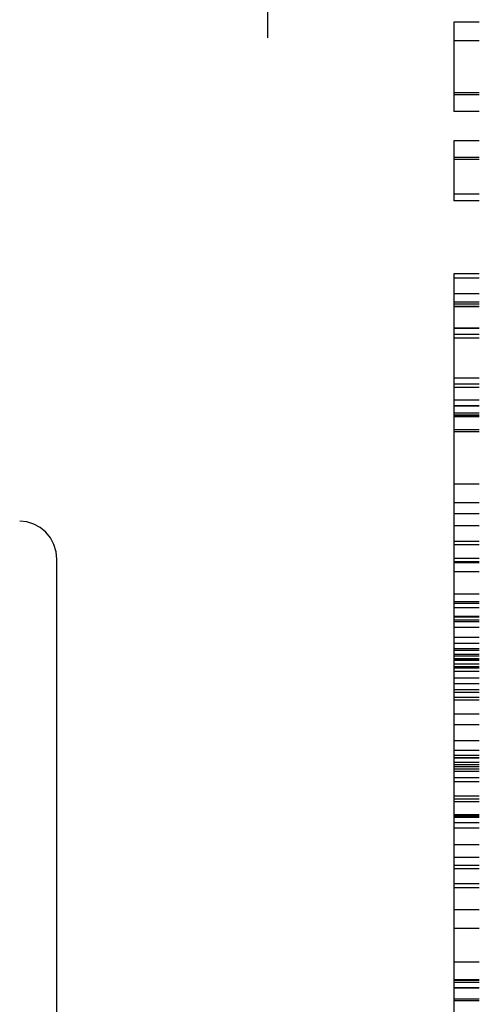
# Model space of a CAD drawing. Header units: inches. Extents: x 0 to 184, y 0 to 119.
# Tile 104 of 114: x 110.594 to 110.865, y 44.548 to 45.129. Entities that reach past the tile are written whole.
import ezdxf

# ---------------------------------------------------------------- set-up
doc = ezdxf.new("R2010")
doc.units = ezdxf.units.IN
doc.header["$LTSCALE"] = 10.121375
doc.header["$MEASUREMENT"] = 0
doc.linetypes.add('HIDDEN', pattern=[0.2, 0.1, -0.1])
doc.layers.add('DEFAULT_2', color=8, linetype='HIDDEN')

msp = doc.modelspace()

# ---------------------------------------------------------------- linework, layer by layer
at = {"layer": 'DEFAULT_2', "color": 8, "linetype": 'HIDDEN'}
for p, q in [((110.73998, 46.13063), (110.73998, 43.16063)), ((110.86498, 43.17563), (110.86498, 46.11563)), ((110.84998, 45.12783), (110.84998, 45.07498)), ((110.86498, 45.12783), (110.84998, 45.12783)), ((110.86498, 45.11678), (110.84998, 45.11678)), ((110.86498, 45.08603), (110.84998, 45.08603)), ((110.86498, 45.08486), (110.84998, 45.08486)), ((110.86498, 45.07498), (110.84998, 45.07498)), ((110.84998, 45.05779), (110.84998, 45.02236)), ((110.86498, 45.05779), (110.84998, 45.05779)), ((110.86498, 45.04784), (110.84998, 45.04784)), ((110.86498, 45.04674), (110.84998, 45.04674)), ((110.86498, 45.02617), (110.84998, 45.02617)), ((110.86498, 45.02236), (110.84998, 45.02236)), ((110.84998, 44.9792), (110.84998, 44.31443)), ((110.86498, 44.9792), (110.84998, 44.9792)), ((110.84998, 44.97683), (110.86498, 44.97683)), ((110.86498, 44.96729), (110.84998, 44.96729)), ((110.86498, 44.96244), (110.84998, 44.96244)), ((110.86498, 44.96132), (110.84998, 44.96132)), ((110.86498, 44.96125), (110.84998, 44.96125)), ((110.86498, 44.95986), (110.84998, 44.95986)), ((110.86498, 44.95973), (110.84998, 44.95973)), ((110.86498, 44.94715), (110.84998, 44.94715)), ((110.86498, 44.94682), (110.84998, 44.94682)), ((110.86498, 44.94337), (110.84998, 44.94337)), ((110.86498, 44.94124), (110.84998, 44.94124)), ((110.86498, 44.91751), (110.84998, 44.91751)), ((110.86498, 44.91413), (110.84998, 44.91413)), ((110.86498, 44.91204), (110.84998, 44.91204)), ((110.84998, 44.90484), (110.86498, 44.90484)), ((110.86498, 44.9013), (110.84998, 44.9013)), ((110.86498, 44.90105), (110.84998, 44.90105)), ((110.86498, 44.897), (110.84998, 44.897)), ((110.86498, 44.89579), (110.84998, 44.89579)), ((110.86498, 44.89528), (110.84998, 44.89528)), ((110.86498, 44.89485), (110.84998, 44.89485)), ((110.86498, 44.88706), (110.84998, 44.88706)), ((110.86498, 44.88595), (110.84998, 44.88595)), ((110.86498, 44.85507), (110.84998, 44.85507)), ((110.86498, 44.84402), (110.84998, 44.84402)), ((110.86498, 44.83751), (110.84998, 44.83751)), ((110.86498, 44.83045), (110.84998, 44.83045)), ((110.86498, 44.82124), (110.84998, 44.82124)), ((110.86498, 44.8191), (110.84998, 44.8191)), ((110.61545, 44.48062), (110.61545, 44.81064)), ((110.86498, 44.81117), (110.84998, 44.81117)), ((110.86498, 44.8091), (110.84998, 44.8091)), ((110.84998, 44.80876), (110.86498, 44.80876)), ((110.86498, 44.80316), (110.84998, 44.80316)), ((110.86498, 44.78998), (110.84998, 44.78998)), ((110.86498, 44.78545), (110.84998, 44.78545)), ((110.86498, 44.78453), (110.84998, 44.78453)), ((110.86498, 44.78194), (110.84998, 44.78194)), ((110.86498, 44.77689), (110.84998, 44.77689)), ((110.86498, 44.77643), (110.84998, 44.77643)), ((110.86498, 44.77471), (110.84998, 44.77471)), ((110.86498, 44.77367), (110.84998, 44.77367)), ((110.86498, 44.77042), (110.84998, 44.77042)), ((110.86498, 44.76446), (110.84998, 44.76446)), ((110.86498, 44.76102), (110.84998, 44.76102)), ((110.86498, 44.75769), (110.84998, 44.75769)), ((110.86498, 44.75686), (110.84998, 44.75686)), ((110.86498, 44.75448), (110.84998, 44.75448)), ((110.86498, 44.75341), (110.84998, 44.75341)), ((110.86498, 44.75193), (110.84998, 44.75193)), ((110.86498, 44.75127), (110.84998, 44.75127)), ((110.86498, 44.75116), (110.84998, 44.75116)), ((110.86498, 44.75112), (110.84998, 44.75112)), ((110.86498, 44.7509), (110.84998, 44.7509)), ((110.86498, 44.74865), (110.84998, 44.74865)), ((110.86498, 44.74712), (110.84998, 44.74712)), ((110.86498, 44.74642), (110.84998, 44.74642)), ((110.86498, 44.74434), (110.84998, 44.74434)), ((110.86498, 44.74039), (110.84998, 44.74039)), ((110.86498, 44.73714), (110.84998, 44.73714)), ((110.86498, 44.73348), (110.84998, 44.73348)), ((110.86498, 44.73193), (110.84998, 44.73193)), ((110.86498, 44.72903), (110.84998, 44.72903)), ((110.86498, 44.72753), (110.84998, 44.72753)), ((110.86498, 44.71913), (110.84998, 44.71913)), ((110.86498, 44.71295), (110.84998, 44.71295)), ((110.86498, 44.70338), (110.84998, 44.70338)), ((110.86498, 44.6977), (110.84998, 44.6977)), ((110.86498, 44.69477), (110.84998, 44.69477)), ((110.84998, 44.69356), (110.86498, 44.69356)), ((110.86498, 44.69349), (110.84998, 44.69349)), ((110.86498, 44.69314), (110.84998, 44.69314)), ((110.86498, 44.69066), (110.84998, 44.69066)), ((110.86498, 44.68932), (110.84998, 44.68932)), ((110.86498, 44.68807), (110.84998, 44.68807)), ((110.86498, 44.68664), (110.84998, 44.68664)), ((110.86498, 44.68541), (110.84998, 44.68541)), ((110.86498, 44.68165), (110.84998, 44.68165)), ((110.86498, 44.67931), (110.84998, 44.67931)), ((110.86498, 44.67077), (110.84998, 44.67077)), ((110.86498, 44.66893), (110.84998, 44.66893)), ((110.86498, 44.66735), (110.84998, 44.66735)), ((110.86498, 44.65985), (110.84998, 44.65985)), ((110.86498, 44.659), (110.84998, 44.659)), ((110.86498, 44.65825), (110.84998, 44.65825)), ((110.86498, 44.65509), (110.84998, 44.65509)), ((110.86498, 44.65195), (110.84998, 44.65195)), ((110.86498, 44.64208), (110.84998, 44.64208)), ((110.86498, 44.63463), (110.84998, 44.63463)), ((110.86498, 44.62989), (110.84998, 44.62989)), ((110.86498, 44.62798), (110.84998, 44.62798)), ((110.86498, 44.61908), (110.84998, 44.61908)), ((110.86498, 44.61663), (110.84998, 44.61663)), ((110.86498, 44.60373), (110.84998, 44.60373)), ((110.86498, 44.59268), (110.84998, 44.59268)), ((110.86498, 44.57284), (110.84998, 44.57284)), ((110.86498, 44.56237), (110.84998, 44.56237)), ((110.86498, 44.56193), (110.84998, 44.56193)), ((110.86498, 44.56079), (110.84998, 44.56079)), ((110.86498, 44.56076), (110.84998, 44.56076)), ((110.86498, 44.5577), (110.84998, 44.5577)), ((110.86498, 44.55746), (110.84998, 44.55746)), ((110.86498, 44.55088), (110.84998, 44.55088)), ((110.86498, 44.54996), (110.84998, 44.54996))]:
    msp.add_line(p, q, dxfattribs=at)
msp.add_lwpolyline([(110.61545, 44.81064), (110.61502, 44.8151), (110.61375, 44.81937), (110.6117, 44.82327), (110.60895, 44.82666), (110.60564, 44.82941), (110.60188, 44.83145), (110.59779, 44.83271), (110.59356, 44.83313)], dxfattribs=at)

doc.saveas('drawing.dxf')
